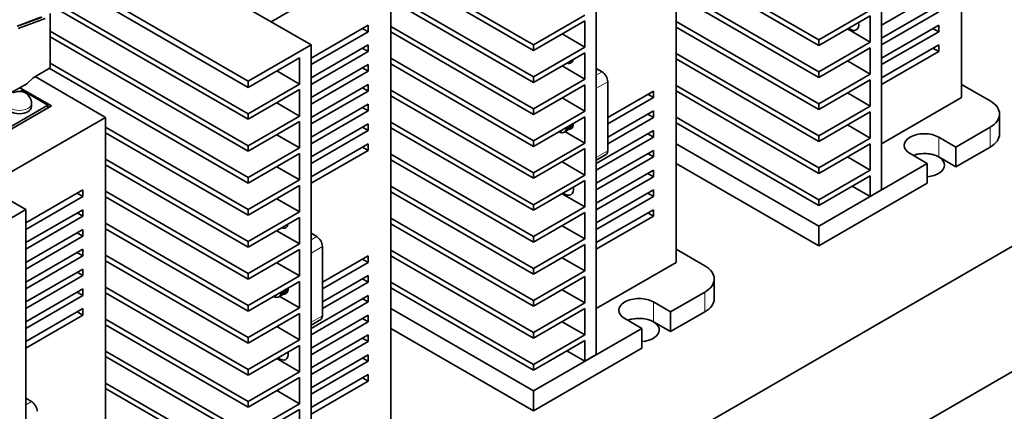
# Model space of a CAD drawing. Extents: x -249 to 1342, y -192 to 297.
# Tile 43 of 59: x 341 to 371, y 190 to 202. Entities that reach past the tile are written whole.
import ezdxf

# ---------------------------------------------------------------- set-up
doc = ezdxf.new("R2010")
doc.units = 0

msp = doc.modelspace()

# ---------------------------------------------------------------- linework, layer by layer
at = {"color": 7, "lineweight": 35}
for p, q in [((407.644073, 215.819534), (336.933411, 174.994705)), ((328.890076, 213.218994), (349.749725, 201.175659)), ((326.945526, 212.096313), (347.805176, 200.052979)), ((347.805176, 199.85907), (326.945526, 211.90239)), ((407.644073, 211.941177), (336.933411, 171.116333)), ((347.805176, 199.042572), (326.945526, 211.085892)), ((326.945526, 210.912384), (347.805176, 198.869064)), ((320.051239, 208.115891), (340.910889, 196.072556))]:
    msp.add_line(p, q, dxfattribs=at)
at = {"color": 7, "lineweight": 35, "ltscale": 0.367423}
for p, q in [((369.902252, 214.237564), (369.902252, 199.540634)), ((367.427368, 211.381866), (367.427368, 196.684937)), ((361.063416, 209.13446), (361.063416, 194.437531)), ((358.588531, 206.278763), (358.588531, 191.581833)), ((352.224579, 204.031357), (352.224579, 189.334427)), ((349.749725, 201.175659), (349.749725, 186.478729)), ((343.385742, 198.928253), (343.385742, 184.231323)), ((340.910889, 196.072556), (340.910889, 181.375626))]:
    msp.add_line(p, q, dxfattribs=at)
at = {"color": 7, "lineweight": 35, "ltscale": 0.107165}
for p, q in [((352.224579, 204.031357), (348.512268, 201.888062)), ((343.385742, 198.928253), (339.673431, 196.784958))]:
    msp.add_line(p, q, dxfattribs=at)
at = {"color": 7, "lineweight": 35, "ltscale": 0.127578}
for p, q in [((365.482849, 201.328751), (361.063416, 203.88031)), ((352.224579, 203.727219), (356.644012, 201.175659)), ((356.644012, 201.002151), (352.224579, 203.553711)), ((361.063416, 203.706802), (365.482849, 201.155258)), ((361.063416, 202.890305), (365.482849, 200.33876)), ((352.224579, 202.737213), (356.644012, 200.185669)), ((356.644012, 200.012161), (352.224579, 202.563705)), ((365.482849, 200.165253), (361.063416, 202.716797)), ((352.224579, 201.747208), (356.644012, 199.195663)), ((361.063416, 201.900314), (365.482849, 199.348755)), ((365.482849, 199.175247), (361.063416, 201.726807)), ((356.644012, 199.022156), (352.224579, 201.573715)), ((352.224579, 200.757217), (356.644012, 198.205658)), ((361.063416, 200.910309), (365.482849, 198.358749)), ((365.482849, 198.185242), (361.063416, 200.736801)), ((356.644012, 198.03215), (352.224579, 200.58371)), ((361.063416, 199.920303), (365.482849, 197.368744)), ((352.224579, 199.767212), (356.644012, 197.215652)), ((356.644012, 197.042145), (352.224579, 199.593704)), ((365.482849, 197.195236), (361.063416, 199.746796)), ((361.063416, 198.930298), (365.482849, 196.378754)), ((343.385742, 198.624115), (347.805176, 196.072556)), ((356.644012, 196.225647), (352.224579, 198.777206)), ((352.224579, 198.603699), (356.644012, 196.052155)), ((365.482849, 196.205246), (361.063416, 198.75679)), ((347.805176, 195.899048), (343.385742, 198.450607)), ((361.063416, 198.111755), (365.482849, 195.560211)), ((352.224579, 197.787201), (356.644012, 195.235657)), ((343.385742, 197.634109), (347.805176, 195.082565)), ((347.805176, 194.909058), (343.385742, 197.460602)), ((356.644012, 195.062149), (352.224579, 197.613693)), ((361.063416, 197.49939), (365.482849, 194.94783)), ((352.224579, 196.797211), (356.644012, 194.245651)), ((343.385742, 196.644104), (347.805176, 194.09256)), ((347.805176, 193.919052), (343.385742, 196.470612)), ((356.644012, 194.072144), (352.224579, 196.623703)), ((343.385742, 195.654114), (347.805176, 193.102554)), ((352.224579, 195.807205), (356.644012, 193.255646)), ((356.644012, 193.082138), (352.224579, 195.633698)), ((347.805176, 192.929047), (343.385742, 195.480606)), ((343.385742, 194.664108), (347.805176, 192.112549)), ((352.224579, 194.8172), (356.644012, 192.26564)), ((356.644012, 192.092133), (352.224579, 194.643692)), ((347.805176, 191.939041), (343.385742, 194.490601)), ((352.224579, 193.827194), (356.644012, 191.27565)), ((347.805176, 191.122543), (343.385742, 193.674103)), ((343.385742, 193.500595), (347.805176, 190.949051)), ((356.644012, 191.102142), (352.224579, 193.653687)), ((352.224579, 193.008667), (356.644012, 190.457108)), ((343.385742, 192.684097), (347.805176, 190.132553)), ((347.805176, 189.959045), (343.385742, 192.51059)), ((352.224579, 192.396286), (356.644012, 189.844727)), ((343.385742, 191.694092), (347.805176, 189.142548)), ((347.805176, 188.96904), (343.385742, 191.520599)), ((343.385742, 190.704102), (347.805176, 188.152542)), ((347.805176, 187.979034), (343.385742, 190.530594))]:
    msp.add_line(p, q, dxfattribs=at)
at = {"color": 7, "lineweight": 35, "ltscale": 0.051033}
for p, q in [((369.19516, 202.80661), (367.427307, 201.78595)), ((367.427307, 201.377701), (369.19516, 202.398361)), ((369.19516, 202.194244), (367.427307, 201.173584)), ((367.427307, 200.765335), (369.19516, 201.785995)), ((369.19516, 201.581879), (367.427307, 200.561218)), ((367.427307, 200.152969), (369.19516, 201.17363)), ((369.19516, 200.969498), (367.427307, 199.948853)), ((349.749664, 198.928238), (351.517487, 199.948883)), ((351.517487, 199.744751), (349.749664, 198.724106)), ((349.749664, 198.315857), (351.517487, 199.336502)), ((351.517487, 199.132385), (349.749664, 198.111725)), ((349.749664, 197.703476), (351.517487, 198.724136)), ((351.517487, 198.520004), (349.749664, 197.499359)), ((349.749634, 197.091095), (351.517487, 198.111755)), ((351.517487, 197.907639), (349.749634, 196.886978)), ((360.356323, 197.703506), (358.58847, 196.682846)), ((358.58847, 196.274597), (360.356323, 197.295258)), ((360.356323, 197.091141), (358.58847, 196.07048)), ((358.58847, 195.662231), (360.356323, 196.682892)), ((360.356323, 196.47876), (358.58847, 195.458115)), ((358.58847, 195.049866), (360.356323, 196.070526)), ((360.356323, 195.866394), (358.588501, 194.845734)), ((340.910828, 193.825134), (342.67865, 194.845779)), ((342.67865, 194.641647), (340.910828, 193.621002)), ((340.910828, 193.212753), (342.67865, 194.233398)), ((342.67865, 194.029282), (340.910828, 193.008621)), ((340.910828, 192.600372), (342.67865, 193.621033)), ((342.67865, 193.416901), (340.910828, 192.396255)), ((340.910797, 191.987991), (342.67865, 193.008652)), ((342.67865, 192.804535), (340.910797, 191.783875)), ((351.517487, 192.600403), (349.749634, 191.579742)), ((349.749634, 191.171494), (351.517487, 192.192154)), ((351.517487, 191.988037), (349.749634, 190.967377)), ((349.749634, 190.559128), (351.517487, 191.579788)), ((351.517487, 191.375671), (349.749634, 190.355011)), ((349.749664, 189.946762), (351.517487, 190.967422)), ((351.517487, 190.76329), (349.749664, 189.742645))]:
    msp.add_line(p, q, dxfattribs=at)
at = {"color": 7, "lineweight": 35, "ltscale": 0.045928}
for p, q in [((367.073822, 202.247314), (365.482849, 201.328751)), ((358.234985, 202.094223), (356.644012, 201.175659)), ((358.234985, 201.920715), (356.644012, 201.002151)), ((367.073822, 200.267319), (365.482849, 199.348755)), ((358.234985, 199.94072), (356.644012, 199.022156)), ((367.073822, 200.093811), (365.482849, 199.175247)), ((367.073822, 199.277313), (365.482849, 198.358749)), ((349.396149, 198.97113), (347.805176, 198.052567)), ((358.234985, 199.124222), (356.644012, 198.205658)), ((358.234985, 198.950714), (356.644012, 198.03215)), ((367.073822, 199.103806), (365.482849, 198.185242)), ((349.396149, 198.797623), (347.805176, 197.879059)), ((367.073822, 198.287308), (365.482849, 197.368744)), ((349.396149, 197.981125), (347.805176, 197.062561)), ((358.234985, 198.134216), (356.644012, 197.215652)), ((367.073822, 198.1138), (365.482849, 197.195236)), ((349.396149, 197.807617), (347.805176, 196.889053)), ((358.234985, 197.960709), (356.644012, 197.042145)), ((358.234985, 197.144211), (356.644012, 196.225647)), ((349.396149, 196.991119), (347.805176, 196.072556)), ((349.396149, 196.817612), (347.805176, 195.899048)), ((358.234985, 195.164215), (356.644012, 194.245651)), ((358.234985, 194.990707), (356.644012, 194.072144)), ((349.396149, 194.837616), (347.805176, 193.919052)), ((349.396149, 194.021118), (347.805176, 193.102554)), ((358.234985, 194.17421), (356.644012, 193.255646)), ((349.396149, 193.84761), (347.805176, 192.929047)), ((358.234985, 194.000702), (356.644012, 193.082138)), ((358.234985, 193.184204), (356.644012, 192.26564)), ((349.396149, 193.031113), (347.805176, 192.112549)), ((349.396149, 192.857605), (347.805176, 191.939041)), ((358.234985, 193.010696), (356.644012, 192.092133)), ((349.396149, 192.041107), (347.805176, 191.122543)), ((349.396149, 189.887604), (347.805176, 188.96904))]:
    msp.add_line(p, q, dxfattribs=at)
at = {"color": 7, "lineweight": 35, "ltscale": 0.019513}
msp.add_line((340.649994, 201.754944), (341.381104, 202.028198), dxfattribs=at)
at = {"color": 7, "lineweight": 35, "ltscale": 0.020411}
msp.add_line((341.423615, 202.035675), (340.658844, 201.749847), dxfattribs=at)
at = {"color": 7, "lineweight": 35, "ltscale": 0.02213}
msp.add_line((340.681061, 201.675766), (341.510223, 201.985672), dxfattribs=at)
at = {"color": 7, "lineweight": 35, "ltscale": 0.04057}
msp.add_line((341.671021, 202.145248), (341.671021, 200.522461), dxfattribs=at)
at = {"color": 7, "lineweight": 35, "ltscale": 0.045927}
for p, q in [((367.073822, 202.073807), (365.482849, 201.155258)), ((358.234985, 201.104218), (356.644012, 200.185669)), ((367.073822, 201.257309), (365.482849, 200.33876)), ((367.073822, 201.083801), (365.482849, 200.165253)), ((349.396149, 200.777618), (347.805176, 199.85907)), ((358.234985, 200.93071), (356.644012, 200.012161)), ((358.234985, 200.114212), (356.644012, 199.195663)), ((349.396149, 199.961121), (347.805176, 199.042572)), ((349.396149, 199.787613), (347.805176, 198.869064)), ((367.073822, 197.297302), (365.482849, 196.378754)), ((367.073822, 197.123795), (365.482849, 196.205246)), ((358.234985, 196.970703), (356.644012, 196.052155)), ((358.234985, 196.154205), (356.644012, 195.235657)), ((349.396149, 196.001114), (347.805176, 195.082565)), ((358.234985, 195.980698), (356.644012, 195.062149)), ((349.396149, 195.827606), (347.805176, 194.909058)), ((349.396149, 195.011108), (347.805176, 194.09256)), ((358.234985, 192.194199), (356.644012, 191.27565)), ((349.396149, 191.867599), (347.805176, 190.949051)), ((358.234985, 192.020691), (356.644012, 191.102142)), ((349.396149, 191.051102), (347.805176, 190.132553)), ((349.396149, 190.877594), (347.805176, 189.959045)), ((349.396149, 190.061096), (347.805176, 189.142548))]:
    msp.add_line(p, q, dxfattribs=at)
at = {"color": 7, "lineweight": 35, "ltscale": 0.020412}
for p, q in [((367.073822, 202.073807), (367.073822, 201.257309)), ((358.234985, 201.920715), (358.234985, 201.104218)), ((366.36673, 201.665558), (367.073822, 201.257309)), ((357.527893, 201.512466), (358.234985, 201.104218)), ((367.073822, 201.083801), (367.073822, 200.267319)), ((349.396149, 200.777618), (349.396149, 199.961121)), ((358.234985, 200.93071), (358.234985, 200.114212)), ((357.527893, 200.522461), (358.234985, 200.114212)), ((366.36673, 200.675552), (367.073822, 200.267319)), ((349.396149, 199.961121), (348.689056, 200.36937)), ((358.234985, 199.94072), (358.234985, 199.124222)), ((367.073822, 200.093811), (367.073822, 199.277313)), ((349.396149, 199.787613), (349.396149, 198.97113)), ((357.527893, 199.532471), (358.234985, 199.124222)), ((366.36673, 199.685562), (367.073822, 199.277313)), ((348.689056, 199.379364), (349.396149, 198.97113)), ((358.234985, 198.950714), (358.234985, 198.134216)), ((367.073822, 199.103806), (367.073822, 198.287308)), ((349.396149, 198.797623), (349.396149, 197.981125)), ((366.36673, 198.695557), (367.073822, 198.287308)), ((348.689056, 198.389374), (349.396149, 197.981125)), ((367.073822, 198.1138), (367.073822, 197.297302)), ((349.396149, 197.807617), (349.396149, 196.991119)), ((358.234985, 197.960709), (358.234985, 197.144211)), ((366.36673, 197.705551), (367.073822, 197.297302)), ((348.689056, 197.399368), (349.396149, 196.991119)), ((358.234985, 197.144211), (357.527893, 197.55246)), ((349.396149, 196.817612), (349.396149, 196.001114)), ((358.234985, 196.970703), (358.234985, 196.154205)), ((357.527893, 196.562454), (358.234985, 196.154205)), ((348.689056, 196.409363), (349.396149, 196.001114)), ((358.234985, 195.980698), (358.234985, 195.164215)), ((349.396149, 195.827606), (349.396149, 195.011108)), ((357.527893, 195.572449), (358.234985, 195.164215)), ((348.689056, 195.419357), (349.396149, 195.011108)), ((358.234985, 194.990707), (358.234985, 194.17421)), ((349.396149, 194.837616), (349.396149, 194.021118)), ((348.689056, 194.429367), (349.396149, 194.021118)), ((357.527893, 194.582458), (358.234985, 194.17421)), ((349.396149, 193.84761), (349.396149, 193.031113)), ((358.234985, 194.000702), (358.234985, 193.184204)), ((357.527893, 193.592453), (358.234985, 193.184204)), ((349.396149, 192.857605), (349.396149, 192.041107)), ((358.234985, 193.010696), (358.234985, 192.194199)), ((357.527893, 192.602448), (358.234985, 192.194199)), ((349.396149, 192.041107), (348.689056, 192.449356)), ((349.396149, 191.867599), (349.396149, 191.051102)), ((348.689056, 191.459351), (349.396149, 191.051102)), ((349.396149, 190.877594), (349.396149, 190.061096)), ((348.689056, 190.469345), (349.396149, 190.061096)), ((349.396149, 189.887604), (349.396149, 189.071106))]:
    msp.add_line(p, q, dxfattribs=at)
at = {"color": 7, "lineweight": 35, "ltscale": 0.051032}
for p, q in [((349.749695, 200.765366), (351.517487, 201.785995)), ((351.517487, 201.581879), (349.749695, 200.561249)), ((349.749695, 200.152985), (351.517487, 201.17363)), ((351.517487, 200.969498), (349.749695, 199.948868)), ((349.749695, 199.540619), (351.517487, 200.561249)), ((351.517487, 200.357132), (349.749695, 199.336487)), ((340.910858, 195.662262), (342.67865, 196.682892)), ((340.910858, 195.049881), (342.67865, 196.070526)), ((342.67865, 195.866394), (340.910858, 194.845764)), ((340.910858, 194.437515), (342.67865, 195.458145)), ((342.67865, 195.254028), (340.910858, 194.233383))]:
    msp.add_line(p, q, dxfattribs=at)
at = {"color": 7, "lineweight": 35, "ltscale": 0.005103}
for p, q in [((351.517487, 201.581879), (351.340698, 201.683929)), ((351.517487, 201.785995), (351.517487, 201.581879)), ((369.19516, 201.581879), (369.018372, 201.683929)), ((369.19516, 201.785995), (369.19516, 201.581879)), ((351.517487, 200.969498), (351.340698, 201.071564)), ((351.517487, 201.17363), (351.517487, 200.969498)), ((369.19516, 200.969498), (369.018372, 201.071564)), ((369.19516, 201.17363), (369.19516, 200.969498)), ((351.517487, 200.357132), (351.340698, 200.459183)), ((351.517487, 200.561249), (351.517487, 200.357132)), ((358.58844, 200.442795), (358.765228, 200.340729)), ((351.517487, 199.744751), (351.340698, 199.846817)), ((351.517487, 199.948883), (351.517487, 199.744751)), ((360.356323, 199.540634), (360.179535, 199.642685)), ((360.356323, 199.744751), (360.356323, 199.540634)), ((351.517487, 199.132385), (351.340698, 199.234436)), ((351.517487, 199.336502), (351.517487, 199.132385)), ((360.356323, 198.928253), (360.179535, 199.030319)), ((360.356323, 199.132385), (360.356323, 198.928253)), ((351.517487, 198.520004), (351.340698, 198.62207)), ((351.517487, 198.724136), (351.517487, 198.520004)), ((360.356323, 198.315887), (360.179535, 198.417953)), ((360.356323, 198.520004), (360.356323, 198.315887)), ((351.517487, 197.907639), (351.340698, 198.009705)), ((351.517487, 198.111755), (351.517487, 197.907639)), ((360.356323, 197.703506), (360.179535, 197.805573)), ((360.356323, 197.907639), (360.356323, 197.703506)), ((360.356323, 197.091141), (360.179535, 197.193207)), ((360.356323, 197.295258), (360.356323, 197.091141)), ((342.67865, 196.47876), (342.501862, 196.580826)), ((342.67865, 196.682892), (342.67865, 196.47876)), ((360.356323, 196.47876), (360.179535, 196.580826)), ((360.356323, 196.682892), (360.356323, 196.47876)), ((342.67865, 195.866394), (342.501862, 195.96846)), ((342.67865, 196.070526), (342.67865, 195.866394)), ((360.356323, 195.866394), (360.179535, 195.96846)), ((360.356323, 196.070526), (360.356323, 195.866394)), ((342.67865, 195.254028), (342.501862, 195.356079)), ((342.67865, 195.458145), (342.67865, 195.254028)), ((349.749603, 195.339691), (349.926392, 195.23764)), ((342.67865, 194.641647), (342.501862, 194.743713)), ((342.67865, 194.845779), (342.67865, 194.641647)), ((351.517487, 194.641647), (351.517487, 194.437531)), ((351.517487, 194.437531), (351.340698, 194.539581)), ((342.67865, 194.029282), (342.501862, 194.131348)), ((342.67865, 194.233398), (342.67865, 194.029282)), ((351.517487, 194.029282), (351.517487, 193.82515)), ((351.517487, 193.82515), (351.340698, 193.927216)), ((342.67865, 193.416901), (342.501862, 193.518967)), ((342.67865, 193.621033), (342.67865, 193.416901)), ((351.517487, 193.416901), (351.517487, 193.212784)), ((351.517487, 193.212784), (351.340698, 193.31485)), ((342.67865, 192.804535), (342.501862, 192.906601)), ((342.67865, 193.008652), (342.67865, 192.804535)), ((351.517487, 192.804535), (351.517487, 192.600403)), ((351.517487, 192.600403), (351.340698, 192.702469)), ((351.517487, 192.192154), (351.517487, 191.988037)), ((351.517487, 191.988037), (351.340698, 192.090103)), ((351.517487, 191.579788), (351.517487, 191.375671)), ((351.517487, 191.375671), (351.340698, 191.477722)), ((351.517487, 190.967422), (351.517487, 190.76329)), ((351.517487, 190.76329), (351.340698, 190.865356)), ((340.910767, 190.236588), (341.087555, 190.134521))]:
    msp.add_line(p, q, dxfattribs=at)
at = {"color": 7, "lineweight": 35, "ltscale": 0.177078}
for p, q in [((341.671021, 201.594116), (347.805176, 198.052567)), ((347.805176, 197.879059), (341.671021, 201.420609)), ((341.671021, 200.604126), (347.805176, 197.062561))]:
    msp.add_line(p, q, dxfattribs=at)
at = {"color": 7, "lineweight": 35, "ltscale": 0.004337}
for p, q in [((365.482849, 201.155258), (365.482849, 201.328751)), ((356.644012, 196.052155), (356.644012, 196.225647)), ((347.805176, 190.949051), (347.805176, 191.122543))]:
    msp.add_line(p, q, dxfattribs=at)
at = {"color": 7, "lineweight": 35, "ltscale": 0.056134}
for p, q in [((349.749725, 201.175659), (347.805176, 200.052979)), ((340.910889, 196.072556), (338.966339, 194.949875))]:
    msp.add_line(p, q, dxfattribs=at)
at = {"color": 7, "lineweight": 35, "ltscale": 0.004338}
for p, q in [((356.644012, 201.175659), (356.644012, 201.002151)), ((356.644012, 200.185669), (356.644012, 200.012161)), ((365.482849, 200.33876), (365.482849, 200.165253)), ((356.644012, 199.195663), (356.644012, 199.022156)), ((365.482849, 199.348755), (365.482849, 199.175247)), ((347.805176, 198.869064), (347.805176, 199.042572)), ((365.482849, 198.358749), (365.482849, 198.185242)), ((347.805176, 198.052567), (347.805176, 197.879059)), ((356.644012, 198.205658), (356.644012, 198.03215)), ((365.482849, 197.368744), (365.482849, 197.195236)), ((347.805176, 197.062561), (347.805176, 196.889053)), ((356.644012, 197.215652), (356.644012, 197.042145)), ((365.482849, 196.378754), (365.482849, 196.205246)), ((347.805176, 196.072556), (347.805176, 195.899048)), ((356.644012, 195.235657), (356.644012, 195.062149)), ((347.805176, 195.082565), (347.805176, 194.909058)), ((347.805176, 194.09256), (347.805176, 193.919052)), ((356.644012, 194.245651), (356.644012, 194.072144)), ((347.805176, 193.102554), (347.805176, 192.929047)), ((356.644012, 193.255646), (356.644012, 193.082138)), ((356.644012, 192.26564), (356.644012, 192.092133)), ((347.805176, 192.112549), (347.805176, 191.939041)), ((356.644012, 191.27565), (356.644012, 191.102142)), ((347.805176, 190.132553), (347.805176, 189.959045))]:
    msp.add_line(p, q, dxfattribs=at)
at = {"color": 7, "lineweight": 35, "ltscale": 0.013778}
msp.add_line((341.617981, 200.430618), (341.140686, 200.155045), dxfattribs=at)
at = {"color": 7, "lineweight": 35, "ltscale": 0.177979}
msp.add_line((347.805176, 196.889053), (341.639801, 200.448639), dxfattribs=at)
at = {"color": 7, "lineweight": 35, "ltscale": 0.006688}
msp.add_line((341.140686, 200.155045), (340.946228, 199.971329), dxfattribs=at)
at = {"color": 7, "lineweight": 35, "ltscale": 0.063074}
msp.add_line((341.200806, 200.189743), (343.385742, 198.928253), dxfattribs=at)
at = {"color": 7, "lineweight": 13, "ltscale": 0.005103}
for p, q in [((358.765228, 200.340729), (358.58844, 200.238678)), ((349.926392, 195.23764), (349.749603, 195.135574)), ((341.087555, 190.134521), (340.910767, 190.032471))]:
    msp.add_line(p, q, dxfattribs=at)
at = {"color": 7, "lineweight": 35, "ltscale": 0.014799}
msp.add_line((340.946228, 199.971329), (340.433594, 199.675354), dxfattribs=at)
at = {"color": 7, "lineweight": 35, "ltscale": 0.028118}
msp.add_line((340.73233, 199.847839), (341.70636, 199.285477), dxfattribs=at)
at = {"color": 7, "lineweight": 35, "ltscale": 0.004848}
msp.add_line((347.805176, 200.052979), (347.805176, 199.85907), dxfattribs=at)
at = {"color": 7, "lineweight": 13, "ltscale": 0.010206}
for p, q in [((358.941986, 200.034546), (358.58844, 199.830429)), ((358.941986, 197.891251), (358.58844, 197.687119)), ((350.103149, 194.931442), (349.749603, 194.727325)), ((350.103149, 192.788147), (349.749603, 192.584015))]:
    msp.add_line(p, q, dxfattribs=at)
at = {"color": 7, "lineweight": 35, "ltscale": 0.053583}
for p, q in [((358.58844, 199.830429), (358.58844, 197.687119)), ((349.749603, 194.727325), (349.749603, 192.584015))]:
    msp.add_line(p, q, dxfattribs=at)
at = {"color": 7, "lineweight": 35, "ltscale": 0.053582}
for p, q in [((358.941986, 200.034546), (358.941986, 197.891251)), ((341.70636, 199.285477), (339.85022, 198.213821)), ((350.103149, 194.931442), (350.103149, 192.788147))]:
    msp.add_line(p, q, dxfattribs=at)
at = {"color": 7, "lineweight": 35, "ltscale": 0.025516}
for p, q in [((370.786133, 199.438568), (369.902252, 199.948883)), ((361.947296, 194.335464), (361.063416, 194.845779))]:
    msp.add_line(p, q, dxfattribs=at)
at = {"color": 7, "lineweight": 35, "ltscale": 0.001718}
msp.add_line((340.74353, 199.733871), (340.80304, 199.768234), dxfattribs=at)
at = {"color": 7, "lineweight": 35, "ltscale": 0.022964}
msp.add_line((340.80304, 199.768234), (341.598541, 199.308945), dxfattribs=at)
at = {"color": 7, "lineweight": 35, "ltscale": 0.040828}
for p, q in [((358.941986, 198.928192), (360.356323, 199.744751)), ((360.356323, 199.540634), (358.941986, 198.724075)), ((358.941986, 198.315826), (360.356323, 199.132385)), ((360.356323, 198.928253), (358.941986, 198.111694)), ((350.103149, 193.825089), (351.517487, 194.641647)), ((351.517487, 194.437531), (350.103149, 193.620972)), ((350.103149, 193.212723), (351.517487, 194.029282)), ((351.517487, 193.82515), (350.103149, 193.008591))]:
    msp.add_line(p, q, dxfattribs=at)
at = {"color": 7, "lineweight": 35, "ltscale": 0.071444}
for p, q in [((369.902252, 199.540634), (367.427368, 198.11174)), ((361.063416, 194.437531), (358.588531, 193.008636))]:
    msp.add_line(p, q, dxfattribs=at)
at = {"color": 7, "lineweight": 35, "ltscale": 0.051031}
for p, q in [((341.598541, 199.308945), (339.83078, 198.28833)), ((342.67865, 196.47876), (340.910858, 195.458145))]:
    msp.add_line(p, q, dxfattribs=at)
at = {"color": 7, "lineweight": 35, "ltscale": 0.002552}
msp.add_line((341.089661, 199.359985), (341.089661, 199.257919), dxfattribs=at)
at = {"color": 7, "lineweight": 35, "ltscale": 0.002143}
msp.add_line((341.598541, 199.223221), (341.598541, 199.308945), dxfattribs=at)
at = {"color": 7, "lineweight": 35, "ltscale": 0.015309}
for p, q in [((371.079041, 199.030319), (371.079041, 198.417953)), ((369.19516, 198.315887), (369.725464, 198.009705)), ((368.311279, 197.805573), (368.841583, 197.49939)), ((369.725464, 197.397324), (369.19516, 197.703506)), ((362.240204, 193.927216), (362.240204, 193.31485)), ((360.356323, 193.212784), (360.886658, 192.906601)), ((359.472443, 192.702469), (360.002747, 192.396286)), ((360.886658, 192.29422), (360.356323, 192.600403))]:
    msp.add_line(p, q, dxfattribs=at)
at = {"color": 7, "lineweight": 35, "ltscale": 0.000614}
for p, q in [((357.699524, 198.605087), (357.678253, 198.592804)), ((357.876282, 198.707138), (357.855011, 198.694855)), ((348.860687, 193.501984), (348.839417, 193.4897)), ((349.037445, 193.604034), (349.016174, 193.591751))]:
    msp.add_line(p, q, dxfattribs=at)
at = {"color": 7, "lineweight": 35, "ltscale": 0.000205}
for p, q in [((357.720062, 198.64711), (357.712067, 198.64888)), ((348.881226, 193.544006), (348.87323, 193.545776))]:
    msp.add_line(p, q, dxfattribs=at)
at = {"color": 7, "lineweight": 35, "ltscale": 0.000615}
msp.add_line((357.787933, 198.656143), (357.766632, 198.643845), dxfattribs=at)
at = {"color": 7, "lineweight": 35, "ltscale": 0.0002}
for p, q in [((357.808563, 198.698105), (357.800751, 198.699844)), ((348.969727, 193.595001), (348.961914, 193.596741))]:
    msp.add_line(p, q, dxfattribs=at)
at = {"color": 7, "lineweight": 35, "ltscale": 0.000145}
msp.add_line((357.844696, 198.61673), (357.84964, 198.619781), dxfattribs=at)
at = {"color": 7, "lineweight": 35, "ltscale": 0.000138}
for p, q in [((357.849457, 198.619492), (357.844696, 198.61673)), ((349.01062, 193.516388), (349.005859, 193.513626))]:
    msp.add_line(p, q, dxfattribs=at)
at = {"color": 7, "lineweight": 35, "ltscale": 0.000492}
for p, q in [((357.863617, 198.736298), (357.88092, 198.726883)), ((349.02478, 193.633194), (349.042084, 193.623779))]:
    msp.add_line(p, q, dxfattribs=at)
at = {"color": 7, "lineweight": 35, "ltscale": 0.000352}
for p, q in [((357.867554, 198.73851), (357.881348, 198.735718)), ((349.028717, 193.635406), (349.042511, 193.632614))]:
    msp.add_line(p, q, dxfattribs=at)
at = {"color": 7, "lineweight": 35, "ltscale": 7.8e-05}
for p, q in [((357.87915, 198.708878), (357.876495, 198.707275)), ((349.040314, 193.605774), (349.037659, 193.604156))]:
    msp.add_line(p, q, dxfattribs=at)
at = {"color": 7, "lineweight": 35, "ltscale": 0.030619}
for p, q in [((369.725464, 198.009705), (370.786133, 198.62207)), ((369.725464, 197.397324), (370.786133, 198.009705))]:
    msp.add_line(p, q, dxfattribs=at)
at = {"color": 7, "lineweight": 13, "ltscale": 0.015309}
for p, q in [((370.786133, 198.62207), (370.786133, 198.009705)), ((361.947296, 193.518967), (361.947296, 192.906601))]:
    msp.add_line(p, q, dxfattribs=at)
at = {"color": 7, "lineweight": 13, "ltscale": 0.000513}
for p, q in [((357.454437, 198.487), (357.468506, 198.472046)), ((348.615601, 193.383896), (348.629669, 193.368942))]:
    msp.add_line(p, q, dxfattribs=at)
at = {"color": 7, "lineweight": 35, "ltscale": 0.017826}
for p, q in [((357.617493, 198.490738), (358.234985, 198.134216)), ((348.778656, 193.387634), (349.396149, 193.031113))]:
    msp.add_line(p, q, dxfattribs=at)
at = {"color": 7, "lineweight": 35, "ltscale": 0.000464}
for p, q in [((357.68399, 198.523956), (357.667938, 198.514679)), ((348.845184, 193.420853), (348.829102, 193.411575))]:
    msp.add_line(p, q, dxfattribs=at)
at = {"color": 7, "lineweight": 35, "ltscale": 0.000463}
for p, q in [((357.772339, 198.574951), (357.756287, 198.565689)), ((348.933502, 193.471848), (348.91745, 193.462585))]:
    msp.add_line(p, q, dxfattribs=at)
at = {"color": 7, "lineweight": 35, "ltscale": 0.051034}
for p, q in [((358.58844, 197.499329), (360.356323, 198.520004)), ((360.356323, 198.315887), (358.58844, 197.295212)), ((358.58844, 196.886963), (360.356323, 197.907639)), ((349.749603, 192.396225), (351.517487, 193.416901)), ((351.517487, 193.212784), (349.749603, 192.192108)), ((349.749634, 191.783859), (351.517487, 192.804535))]:
    msp.add_line(p, q, dxfattribs=at)
at = {"color": 7, "lineweight": 13, "ltscale": 0.01531}
for p, q in [((369.19516, 197.703506), (369.19516, 198.315887)), ((360.356323, 192.600403), (360.356323, 193.212784))]:
    msp.add_line(p, q, dxfattribs=at)
at = {"color": 7, "lineweight": 35, "ltscale": 0.01531}
for p, q in [((369.725464, 197.397324), (369.725464, 198.009705)), ((368.841583, 196.887009), (368.841583, 197.49939)), ((365.482849, 195.560211), (365.482849, 194.94783)), ((360.886658, 192.29422), (360.886658, 192.906601)), ((360.002747, 191.783905), (360.002747, 192.396286)), ((356.644012, 190.457108), (356.644012, 189.844727))]:
    msp.add_line(p, q, dxfattribs=at)
at = {"color": 7, "lineweight": 35, "ltscale": 0.008712}
for p, q in [((358.890228, 197.776794), (358.58844, 197.60257)), ((350.051392, 192.673706), (349.749603, 192.499466))]:
    msp.add_line(p, q, dxfattribs=at)
at = {"color": 7, "lineweight": 35, "ltscale": 0.096958}
for p, q in [((365.482849, 195.560211), (368.841583, 197.49939)), ((365.482849, 194.94783), (368.841583, 196.887009)), ((356.644012, 190.457108), (360.002747, 192.396286)), ((356.644012, 189.844727), (360.002747, 191.783905))]:
    msp.add_line(p, q, dxfattribs=at)
at = {"color": 7, "lineweight": 35, "ltscale": 0.016075}
for p, q in [((367.073822, 197.123795), (367.073822, 196.480804)), ((367.073822, 196.480804), (366.516968, 196.802307)), ((358.234985, 192.020691), (358.234985, 191.377701))]:
    msp.add_line(p, q, dxfattribs=at)
at = {"color": 7, "lineweight": 35, "ltscale": 0.010206}
for p, q in [((367.427368, 196.684937), (367.073822, 196.480804)), ((358.588531, 191.581833), (358.234985, 191.377701))]:
    msp.add_line(p, q, dxfattribs=at)
at = {"color": 7, "lineweight": 35, "ltscale": 0.000616}
msp.add_line((348.949127, 193.55304), (348.927795, 193.540741), dxfattribs=at)
at = {"color": 7, "lineweight": 35, "ltscale": 0.000146}
msp.add_line((349.005859, 193.513626), (349.010834, 193.516678), dxfattribs=at)
at = {"color": 7, "lineweight": 35, "ltscale": 0.030618}
for p, q in [((360.886658, 192.906601), (361.947296, 193.518967)), ((360.886658, 192.29422), (361.947296, 192.906601))]:
    msp.add_line(p, q, dxfattribs=at)
at = {"color": 7, "lineweight": 35, "ltscale": 0.016074}
msp.add_line((358.234985, 191.377701), (357.678162, 191.699203), dxfattribs=at)
at = {"color": 7, "lineweight": 35}
for points in [[(357.657043, 198.616989), (357.656219, 198.595184), (357.653717, 198.574127), (357.649536, 198.554123), (357.644257, 198.537094), (357.637665, 198.521423), (357.629883, 198.507294), (357.620972, 198.494766), (357.611023, 198.483841)], [(357.667938, 198.514679), (357.679749, 198.522659), (357.690521, 198.532303), (357.700104, 198.543503), (357.708649, 198.556458), (357.715851, 198.570831), (357.721741, 198.586472), (357.726227, 198.603256), (357.72937, 198.621048), (357.731201, 198.640427), (357.731628, 198.66008)], [(357.747711, 198.669403), (357.74704, 198.646866), (357.744598, 198.625336), (357.742676, 198.614975), (357.740295, 198.604965), (357.737488, 198.595383), (357.734253, 198.586197), (357.730682, 198.577713), (357.726807, 198.569839), (357.722748, 198.562683), (357.718567, 198.556244), (357.710022, 198.545364), (357.701965, 198.537155), (357.693512, 198.530182), (357.68399, 198.523956)], [(357.741577, 198.609848), (357.759918, 198.605331), (357.777283, 198.602936), (357.785645, 198.602509), (357.793854, 198.60257), (357.804596, 198.603455), (357.815186, 198.605301), (357.825623, 198.608185), (357.835327, 198.611938), (357.844696, 198.61673)], [(357.85025, 198.620728), (357.836914, 198.615982), (357.82254, 198.612915), (357.814758, 198.61203), (357.806641, 198.611633), (357.798309, 198.61174), (357.789703, 198.612381), (357.780365, 198.613632), (357.771179, 198.615402), (357.753967, 198.620087), (357.744293, 198.623474)], [(357.756287, 198.565689), (357.766846, 198.572678), (357.776886, 198.581299), (357.786499, 198.591965), (357.795441, 198.604782), (357.803009, 198.619049), (357.809357, 198.635178), (357.814209, 198.652573), (357.817596, 198.671097), (357.819489, 198.690598), (357.820007, 198.710938)], [(357.836121, 198.720444), (357.835693, 198.702301), (357.834106, 198.68454), (357.831238, 198.666992), (357.826935, 198.649811), (357.821167, 198.633545), (357.813904, 198.618469), (357.809723, 198.611404), (357.805176, 198.604767), (357.800415, 198.598694), (357.795349, 198.593048), (357.788177, 198.586243), (357.780518, 198.580215), (357.772339, 198.574951)], [(357.468506, 198.472046), (357.474091, 198.471588), (357.479065, 198.47171), (357.483307, 198.472366), (357.486908, 198.473541), (357.491089, 198.476273), (357.493805, 198.480103), (357.495026, 198.48497), (357.494781, 198.490768)], [(357.650909, 198.559494), (357.666656, 198.555298), (357.681946, 198.552643), (357.696442, 198.551514), (357.709961, 198.551819), (357.722565, 198.553421), (357.736633, 198.556946), (357.749176, 198.561951), (357.756287, 198.565689)], [(357.772339, 198.574951), (357.766022, 198.571594), (357.75946, 198.56868), (357.745667, 198.564178), (357.731049, 198.561493), (357.71579, 198.560593), (357.699951, 198.561493), (357.683716, 198.564163), (357.667175, 198.568542), (357.653656, 198.573288)], [(348.818207, 193.513885), (348.817383, 193.492081), (348.81488, 193.471024), (348.810699, 193.451019), (348.80542, 193.43399), (348.798828, 193.41832), (348.791046, 193.40419), (348.782135, 193.391663), (348.772186, 193.380737)], [(348.812073, 193.45639), (348.82782, 193.452194), (348.843109, 193.449539), (348.857605, 193.44841), (348.871155, 193.448715), (348.883728, 193.450317), (348.897797, 193.453842), (348.91037, 193.458862), (348.91745, 193.462585)], [(348.933502, 193.471848), (348.927185, 193.468491), (348.920624, 193.465576), (348.90683, 193.461075), (348.892212, 193.458374), (348.876953, 193.457489), (348.861115, 193.458405), (348.844879, 193.46106), (348.828339, 193.465439), (348.814819, 193.470184)], [(348.829102, 193.411575), (348.840912, 193.419556), (348.851685, 193.429199), (348.861267, 193.440399), (348.869812, 193.453354), (348.877014, 193.467728), (348.882904, 193.483368), (348.88739, 193.500153), (348.890533, 193.517944), (348.892365, 193.537323), (348.892792, 193.556976)], [(348.908875, 193.566299), (348.908203, 193.543762), (348.905762, 193.522232), (348.903839, 193.511871), (348.901459, 193.501862), (348.898651, 193.492279), (348.895416, 193.483093), (348.891846, 193.474609), (348.888, 193.466736), (348.883911, 193.459579), (348.87973, 193.45314), (348.871185, 193.442261), (348.863129, 193.434052), (348.854675, 193.427078), (348.845184, 193.420853)], [(348.90274, 193.506744), (348.921082, 193.502228), (348.938446, 193.499847), (348.946808, 193.499405), (348.955017, 193.499466), (348.965759, 193.500351), (348.976349, 193.502197), (348.986786, 193.505081), (348.99649, 193.508835), (349.005859, 193.513626)], [(349.011414, 193.517624), (348.998077, 193.512878), (348.983704, 193.509811), (348.975922, 193.508926), (348.967804, 193.50853), (348.959473, 193.508636), (348.950867, 193.509277), (348.941528, 193.510529), (348.932343, 193.512299), (348.915131, 193.516983), (348.905457, 193.52037)], [(348.91745, 193.462585), (348.928009, 193.469574), (348.938049, 193.478195), (348.947662, 193.488861), (348.956604, 193.501678), (348.964172, 193.515945), (348.97052, 193.532074), (348.975372, 193.549469), (348.97876, 193.567993), (348.980652, 193.587494), (348.981171, 193.607819)], [(348.997284, 193.61734), (348.996887, 193.599197), (348.9953, 193.581421), (348.992401, 193.563889), (348.988098, 193.546707), (348.98233, 193.530457), (348.975067, 193.515366), (348.970886, 193.508301), (348.966339, 193.501663), (348.961578, 193.49559), (348.956512, 193.489944), (348.949341, 193.483154), (348.941681, 193.477112), (348.933502, 193.471848)], [(348.629669, 193.368942), (348.635284, 193.3685), (348.640228, 193.368607), (348.64447, 193.369263), (348.648071, 193.370438), (348.652252, 193.373169), (348.654968, 193.376999), (348.656189, 193.381866), (348.655945, 193.387665)]]:
    msp.add_lwpolyline(points, dxfattribs=at)
for centre, radius, start, end in [((340.714661, 199.359985), 0.375, 60.000002, 120.000003), ((340.714661, 199.359985), 0.375, 0, 60.000002), ((357.636475, 198.665634), 0.083965, 282.809881, 299.826798), ((357.655823, 198.685654), 0.091877, 270.154244, 290.867817), ((357.624359, 198.677277), 0.100395, 302.531143, 347.187764), ((357.723236, 198.761887), 0.129575, 255.465539, 265.888763), ((357.72522, 198.716019), 0.083227, 284.303322, 299.91682), ((357.744507, 198.735489), 0.090662, 271.450696, 290.871198), ((357.713013, 198.728058), 0.100042, 302.540494, 347.253569), ((357.917694, 198.926483), 0.280133, 239.433255, 244.450657), ((357.81192, 198.814331), 0.130999, 255.571824, 265.859653), ((357.880524, 198.826263), 0.172938, 252.982267, 265.292631), ((357.899963, 198.849625), 0.187591, 248.991627, 260.76621), ((357.813477, 198.767242), 0.083469, 284.464357, 299.467107), ((357.832794, 198.786697), 0.090858, 271.433757, 291.0392), ((357.812286, 198.767929), 0.084667, 299.937789, 323.276009), ((357.489471, 198.620544), 0.150013, 245.351969, 261.963986), ((357.614929, 198.607651), 0.107031, 275.663706, 299.687647), ((357.629578, 198.620499), 0.110869, 270.926506, 299.41737), ((348.776093, 193.504547), 0.107031, 275.663706, 299.687647), ((348.790741, 193.517395), 0.110869, 270.926506, 299.41737), ((348.797638, 193.562531), 0.083965, 282.809881, 299.826798), ((348.816986, 193.58255), 0.091877, 270.154244, 290.867817), ((348.785522, 193.574173), 0.100395, 302.531143, 347.187764), ((348.884399, 193.658783), 0.129575, 255.465539, 265.888763), ((348.886383, 193.612915), 0.083227, 284.303322, 299.91682), ((348.90567, 193.632385), 0.090662, 271.450696, 290.871198), ((348.874176, 193.624954), 0.100042, 302.540494, 347.253569), ((349.078857, 193.82338), 0.280133, 239.433255, 244.450657), ((348.973083, 193.711227), 0.130999, 255.571824, 265.859653), ((349.041687, 193.72316), 0.172938, 252.982267, 265.292631), ((349.061127, 193.746521), 0.187591, 248.991627, 260.76621), ((348.97464, 193.664139), 0.083469, 284.464357, 299.467107), ((348.993958, 193.683594), 0.090858, 271.433757, 291.0392), ((348.97345, 193.664825), 0.084667, 299.937789, 323.276009), ((348.650635, 193.517441), 0.150013, 245.351969, 261.963986)]:
    msp.add_arc(centre, radius, start, end, dxfattribs=at)
for centre, major_axis, start_param, end_param in [((366.455109, 201.961548), (0.1875, -0.324753), 5.314131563, 6.283185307), ((366.455109, 201.961548), (0.1875, -0.324753), 0, 0.969055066), ((357.616272, 200.940918), (0.1875, -0.324753), 0, 0.556952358), ((341.617981, 200.491852), (0.037506, 0.064957), 3.926990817, 5.497787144), ((357.616272, 200.940918), (0.1875, -0.324753), 5.726233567, 6.283185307), ((358.765228, 200.136612), (0.125, -0.216507), 0.785398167, 2.356194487), ((340.714661, 199.257919), (0.375, 0), 3.141592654, 6.283185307), ((370.079041, 199.030319), (-1, 0), 3.141592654, 3.926990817), ((370.079041, 199.030319), (-1, 0), 2.35619449, 3.141592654), ((357.616272, 198.899673), (0.1875, -0.324753), 0, 0.785398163), ((357.414551, 198.783218), (0.179626, -0.311127), 5.542566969, 6.381922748), ((357.370361, 198.757706), (-0.148376, 0.256989), 2.676175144, 2.990968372), ((357.351105, 198.746582), (-0.134766, 0.233414), 2.961807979, 3.321378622), ((357.616272, 198.899673), (0.1875, -0.324753), 5.974636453, 6.283185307), ((368.753204, 198.06073), (-0.625, 0), 5.497787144, 6.283185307), ((368.753204, 198.06073), (-0.625, 0), 3.926990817, 5.497787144), ((370.079041, 198.417953), (-1, 0), 2.35619449, 3.141592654), ((368.753204, 198.06073), (-0.625, 0), 6.283185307, 7.068583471), ((358.765228, 197.993301), (0.125, -0.216507), 0, 0.78539816), ((368.753204, 197.448364), (-0.625, 0), 3.926990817, 5.296587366), ((368.753204, 197.448364), (0.625, 0), 1.285398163, 2.15483071), ((368.753204, 197.448364), (0.625, 0), 6.283166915, 7.568583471), ((368.753204, 197.448364), (0.625, 0), 4.854629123, 6.283166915), ((357.616272, 196.858444), (0.1875, -0.324753), 0, 0.969055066), ((357.616272, 196.858444), (0.1875, -0.324753), 5.314131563, 6.283185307), ((348.777435, 195.837814), (0.1875, -0.324753), 0, 0.556952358), ((348.777435, 195.837814), (0.1875, -0.324753), 5.726233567, 6.283185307), ((349.926392, 195.033508), (0.125, -0.216507), 0.785398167, 2.356194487), ((361.240204, 193.927216), (-1, 0), 3.141592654, 3.926990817), ((361.240204, 193.927216), (-1, 0), 2.35619449, 3.141592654), ((348.512268, 193.643478), (-0.134766, 0.233414), 2.961807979, 3.321378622), ((348.777435, 193.79657), (0.1875, -0.324753), 5.974636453, 6.283185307), ((348.777435, 193.79657), (0.1875, -0.324753), 0, 0.785398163), ((348.575714, 193.680115), (0.179626, -0.311127), 5.542566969, 6.381922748), ((348.531525, 193.654602), (-0.148376, 0.256989), 2.676175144, 2.990968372), ((359.914368, 192.957626), (-0.625, 0), 5.497787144, 6.283185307), ((359.914368, 192.957626), (-0.625, 0), 3.926990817, 5.497787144), ((361.240204, 193.31485), (-1, 0), 2.35619449, 3.141592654), ((349.926392, 192.890198), (0.125, -0.216507), 0, 0.78539816), ((359.914368, 192.957626), (-0.625, 0), 0, 0.785398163), ((359.914368, 192.345245), (-0.625, 0), 3.926990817, 5.296587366), ((359.914368, 192.345245), (0.625, 0), 1.285398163, 2.15483071), ((359.914368, 192.345245), (0.625, 0), 6.283166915, 7.568583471), ((359.914368, 192.345245), (0.625, 0), 4.854629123, 6.283166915), ((348.777435, 191.755341), (0.1875, -0.324753), 0, 0.969055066), ((348.777435, 191.755341), (0.1875, -0.324753), 5.314131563, 6.283185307), ((341.087555, 189.930405), (0.125, -0.216507), 0.785398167, 2.356194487)]:
    msp.add_ellipse(centre, major_axis=major_axis, ratio=0.57735, start_param=start_param, end_param=end_param, dxfattribs=at)
at = {"color": 7, "lineweight": 13}
msp.add_ellipse((340.714661, 199.359985), major_axis=(0.375, 0), ratio=0.57735, start_param=3.141592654, end_param=6.283185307, dxfattribs=at)

doc.saveas('drawing.dxf')
